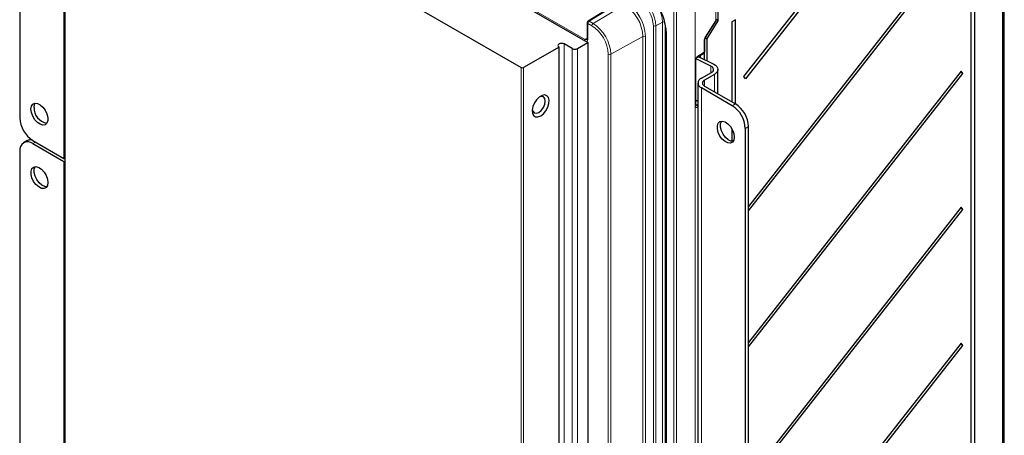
# Paper-space layout 'Blatt2' of a CAD drawing. Header units: millimetres. Extents: x 5 to 418, y 2 to 292.
# Tile 55 of 60: x 236 to 343, y 164 to 209. Entities that reach past the tile are written whole.
import ezdxf

# ---------------------------------------------------------------- set-up
doc = ezdxf.new("R2010")
doc.units = ezdxf.units.MM

psp = doc.layouts.new('Blatt2')

# ---------------------------------------------------------------- linework, layer by layer
at = {"color": 7, "linetype": 'Continuous', "lineweight": 25}
for p, q in [((236.36, 242.77), (236.36, 198.68)), ((241.22, 232.63), (241.22, 152.61)), ((241.27, 232.55), (290.49, 204.14)), ((342.54, 133.04), (342.54, 227.64)), ((339.1, 133.06), (339.1, 224.52)), ((339.46, 224.73), (339.46, 133.28)), ((338, 218.43), (315.05, 189.12)), ((315.05, 188.63), (338.18, 218.17)), ((280.46, 216.79), (297.7, 206.83)), ((311.79, 209.18), (311.79, 213.39)), ((314.55, 203.17), (322.7, 213.58)), ((322.88, 213.32), (314.73, 202.91)), ((301.07, 211.2), (297.73, 209.14)), ((297.64, 208.97), (297.64, 207.25)), ((310.4, 207.37), (311.55, 209.19)), ((310.54, 207.2), (311.79, 209.18)), ((311.79, 209.18), (311.58, 209.3)), ((313.63, 209.28), (313.26, 209.06)), ((313.26, 209.06), (313.26, 200.41)), ((313.63, 200.2), (313.63, 209.28)), ((306.13, 207.9), (306.13, 105.99)), ((294.59, 206.34), (290.77, 204.14)), ((294.59, 126.32), (294.59, 206.34)), ((296, 206.18), (295.16, 206.67)), ((296.57, 206.18), (297.7, 206.83)), ((297.7, 206.83), (297.7, 126.81)), ((310.33, 205.85), (310.33, 207.17)), ((310.54, 207.2), (310.36, 207.3)), ((310.54, 207.2), (310.54, 204.86)), ((309.54, 205.26), (310.23, 205.68)), ((309.62, 205.31), (311.3, 204.48)), ((309.84, 205.44), (309.84, 205.2)), ((310.26, 205.7), (310.26, 204.99)), ((309.36, 200.07), (309.36, 204.94)), ((310.99, 204.27), (309.39, 205.06)), ((309.96, 202.97), (311.04, 203.59)), ((311.38, 203.39), (310.3, 202.77)), ((311.75, 201.28), (311.75, 203.92)), ((314.73, 202.91), (314.55, 203.17)), ((338, 203.73), (315.05, 174.42)), ((315.05, 173.93), (338.18, 203.47)), ((338.18, 203.47), (338, 203.73)), ((309.59, 202.45), (309.59, 155.09)), ((310.3, 202.12), (313.64, 200.19)), ((313.3, 200), (309.96, 201.93)), ((309.36, 200.07), (309.36, 200.07)), ((313.26, 197.48), (313.26, 196.16)), ((314.72, 153.46), (314.72, 197.55)), ((315.05, 153.65), (315.05, 197.75)), ((237.12, 196.2), (236.78, 196)), ((237.78, 196.23), (241.11, 194.31)), ((237.78, 195.91), (241.11, 193.98)), ((236.36, 195.09), (236.36, 151)), ((241.11, 194.31), (241.22, 194.25)), ((241.11, 193.98), (241.22, 193.93)), ((338, 189.03), (315.05, 159.72)), ((315.05, 159.23), (338.18, 188.77)), ((338.18, 188.77), (338, 189.03)), ((338, 174.34), (315.05, 145.03)), ((315.05, 144.54), (338.18, 174.08)), ((338.18, 174.08), (338, 174.34))]:
    psp.add_line(p, q, dxfattribs=at)
at = {"color": 7, "linetype": 'Continuous', "lineweight": 18}
for p, q in [((241.11, 241.67), (241.11, 194.31)), ((241.27, 232.55), (241.27, 152.53)), ((342.56, 134.32), (342.56, 231.65)), ((342.67, 231.65), (342.67, 134.32)), ((342.48, 132.96), (342.48, 227.56)), ((279.22, 217.67), (297.41, 207.16)), ((311.52, 209.22), (311.52, 213.06)), ((309.3, 103.29), (309.3, 211.73)), ((309.3, 211.73), (309.3, 103.3)), ((301.18, 211.19), (297.84, 209.13)), ((298.26, 208.88), (301.66, 210.91)), ((307, 102.17), (307, 210.61)), ((307.28, 210.61), (307.28, 102.17)), ((297.7, 208.89), (297.7, 207.16)), ((298.13, 208.64), (297.7, 208.89)), ((297.84, 209.13), (298.26, 208.88)), ((304.78, 106.72), (304.78, 208.63)), ((305.78, 209.03), (305.06, 208.63)), ((305.06, 208.63), (305.06, 106.72)), ((305.78, 107.13), (305.78, 209.03)), ((306.06, 208.87), (306.06, 107.12)), ((310.37, 207.4), (311.52, 209.22)), ((303.64, 207.49), (300.18, 205.56)), ((303.64, 128.12), (303.64, 207.49)), ((303.92, 207.49), (303.92, 128.12)), ((306.16, 208.27), (306.18, 207.81)), ((306.18, 207.81), (306.18, 105.91)), ((295.16, 126.65), (295.16, 206.67)), ((297.41, 207.16), (297.64, 207.3)), ((310.27, 205.77), (310.27, 207.09)), ((296, 126.16), (296, 206.18)), ((296.57, 206.18), (296.57, 126.16)), ((299.9, 126.27), (299.9, 205.56)), ((300.18, 205.56), (300.18, 126.26)), ((309.58, 205.36), (310.27, 205.77)), ((309.3, 199.99), (309.3, 204.86)), ((310.99, 203.56), (310.99, 204.27)), ((290.49, 124.12), (290.49, 204.14)), ((290.77, 204.14), (290.77, 124.12)), ((311.38, 201.5), (311.38, 203.39)), ((310.3, 202.12), (310.3, 202.77)), ((309.96, 154.57), (309.96, 201.93)), ((309.36, 200.12), (309.44, 200.07)), ((309.44, 200.07), (309.59, 200.16)), ((313.3, 200), (313.64, 200.19)), ((309.59, 199.83), (309.58, 199.83)), ((315.05, 197.75), (314.72, 197.55)), ((238.06, 196.07), (237.78, 195.91)), ((241.11, 193.98), (241.11, 146.62))]:
    psp.add_line(p, q, dxfattribs=at)
at = {"color": 7, "linetype": 'Continuous', "lineweight": 18, "flags": 128}
for points in [[(311.55, 209.19), (311.55, 209.19), (311.55, 209.2), (311.54, 209.21), (311.52, 209.22)], [(310.4, 207.37), (310.4, 207.37), (310.4, 207.37), (310.39, 207.38), (310.37, 207.4)]]:
    psp.add_lwpolyline(points, dxfattribs=at)
at = {"color": 7, "linetype": 'Continuous', "lineweight": 25, "flags": 128}
for points in [[(295.16, 206.67), (295.03, 206.72), (294.87, 206.74), (294.72, 206.72), (294.59, 206.67), (294.5, 206.59), (294.47, 206.51), (294.5, 206.42), (294.59, 206.34)], [(311.04, 203.59), (311.14, 203.66), (311.22, 203.75), (311.26, 203.84), (311.27, 203.94), (311.25, 204.03), (311.19, 204.12), (311.11, 204.2), (310.99, 204.27)], [(311.3, 204.48), (311.49, 204.37), (311.62, 204.24), (311.71, 204.1), (311.75, 203.95), (311.73, 203.79), (311.66, 203.65), (311.54, 203.51), (311.38, 203.39)], [(292.61, 198.91), (292.91, 199.14), (293.18, 199.46), (293.38, 199.84), (293.5, 200.23), (293.53, 200.59), (293.45, 200.89), (293.29, 201.08), (293.05, 201.16), (292.76, 201.11), (292.46, 200.93), (292.17, 200.65), (291.93, 200.3), (291.77, 199.91), (291.69, 199.53), (291.72, 199.2), (291.84, 198.95), (292.05, 198.81), (292.31, 198.8), (292.61, 198.91)], [(292.4, 199.28), (292.67, 199.5), (292.9, 199.81), (293.05, 200.16), (293.11, 200.5), (293.05, 200.79), (292.9, 200.96), (292.67, 201.01), (292.5, 200.96)], [(237.56, 199.62), (237.61, 199.94), (237.76, 200.16), (237.98, 200.27), (238.26, 200.25), (238.56, 200.1), (238.85, 199.85), (239.11, 199.51), (239.29, 199.13), (239.39, 198.74), (239.39, 198.39), (239.29, 198.12), (239.11, 197.95), (238.85, 197.91), (238.56, 197.99), (238.26, 198.19), (237.98, 198.49), (237.76, 198.86), (237.61, 199.25), (237.56, 199.62)], [(237.9, 199.82), (237.95, 200.13), (238.03, 200.28)], [(309.36, 200.64), (309.52, 200.51), (309.59, 200.44)], [(291.7, 199.58), (291.75, 199.41), (291.9, 199.23), (292.13, 199.19), (292.4, 199.28)], [(313.51, 196.61), (313.46, 196.29), (313.32, 196.07), (313.1, 195.96), (312.82, 195.98), (312.52, 196.13), (312.22, 196.38), (311.97, 196.72), (311.79, 197.1), (311.69, 197.49), (311.69, 197.84), (311.79, 198.11), (311.97, 198.28), (312.22, 198.33), (312.52, 198.24), (312.82, 198.04), (313.1, 197.74), (313.32, 197.37), (313.46, 196.98), (313.51, 196.61)], [(313.39, 196.15), (313.16, 196.18), (312.86, 196.32), (312.56, 196.58), (312.31, 196.91), (312.12, 197.3), (312.03, 197.69), (312.03, 198.03), (312.12, 198.31), (312.14, 198.33)], [(239.4, 191.7), (239.35, 191.38), (239.21, 191.16), (238.99, 191.05), (238.71, 191.07), (238.41, 191.22), (238.11, 191.47), (237.86, 191.81), (237.68, 192.19), (237.58, 192.58), (237.58, 192.93), (237.68, 193.2), (237.86, 193.37), (238.11, 193.42), (238.41, 193.33), (238.71, 193.13), (238.99, 192.83), (239.21, 192.46), (239.35, 192.07), (239.4, 191.7)], [(239.28, 191.24), (239.05, 191.27), (238.75, 191.41), (238.45, 191.67), (238.2, 192.01), (238.01, 192.39), (237.92, 192.78), (237.92, 193.13), (238.01, 193.4), (238.03, 193.42)]]:
    psp.add_lwpolyline(points, dxfattribs=at)
at = {"color": 7, "linetype": 'Continuous', "lineweight": 25}
for centre, radius, start, end in [((299.65, 207.45), 6.56, 7.201, 56.3158), ((297.84, 208.97), 0.2, 121.7291, 180), ((311.38, 209.3), 0.2, 327.7348, 0), ((296.29, 206.72), 0.615, 242.6097, 297.3903), ((310.13, 205.85), 0.2, 300.8558, 0), ((290.63, 204.41), 0.307, 242.6097, 297.3903), ((338.4, 203.84), 0.429, 196.9745, 239.4902), ((310.16, 202.45), 0.559, 110.7904, 249.2236), ((310.43, 202.45), 0.349, 110.7904, 249.2236), ((311.64, 197.41), 3.07, 2.606, 57.3987), ((311.98, 197.61), 3.07, 2.606, 57.3987), ((239.6, 199.77), 1.7, 178.4805, 259.0333), ((239.43, 198.82), 3.07, 182.606, 237.3987), ((237.22, 195.23), 0.873, 50.8001, 189.2106), ((237.5, 195.47), 0.827, 74.2881, 117.6422), ((338.4, 189.14), 0.429, 196.9745, 239.4902), ((338.4, 174.45), 0.429, 196.9745, 239.4902)]:
    psp.add_arc(centre, radius, start, end, dxfattribs=at)
at = {"color": 7, "linetype": 'Continuous', "lineweight": 18}
for centre, radius, start, end in [((302.06, 208.86), 3.72, 2.6055, 57.3945), ((299.35, 207.29), 4.3, 2.6055, 57.3945), ((299.32, 207.28), 4.61, 2.6055, 57.3945), ((301.39, 208.47), 3.39, 2.6055, 57.3945), ((301.37, 208.46), 3.69, 2.6055, 57.3945), ((297.74, 208.98), 0.0988, 185.0787, 246.2415), ((298.01, 208.87), 0.308, 123.2297, 177.3477), ((297.78, 209.05), 0.1, 54.4735, 116.3416), ((298.43, 208.62), 0.308, 123.2297, 177.3477), ((296.05, 205.39), 3.86, 2.6055, 57.3945), ((296.02, 205.37), 4.17, 2.6055, 57.3945), ((304.92, 208.9), 0.308, 242.6565, 296.7662), ((305.92, 208.75), 0.312, 71.9327, 116.6544), ((311.48, 209.31), 0.099, 295.3879, 354.638), ((303.78, 207.21), 0.308, 62.6565, 116.7662), ((306.22, 207.9), 0.0987, 185.0703, 246.2422), ((297.58, 206.91), 0.299, 123.067, 151.283), ((297.74, 207.25), 0.0988, 185.0787, 246.2415), ((310.23, 207.18), 0.0994, 295.446, 353.9564), ((300.04, 205.84), 0.308, 242.6565, 296.7662), ((309.48, 205.35), 0.102, 307.0536, 5.2142), ((310.17, 205.76), 0.0997, 305.4951, 5.9222), ((310.23, 205.86), 0.099, 295.3879, 354.638), ((309.26, 204.95), 0.0997, 295.5212, 353.7117), ((309.26, 200.08), 0.0992, 295.4479, 354.578), ((309.28, 199.81), 0.304, 2.7946, 57.7879)]:
    psp.add_arc(centre, radius, start, end, dxfattribs=at)
for centre, major_axis, ratio, start_param, end_param in [((310.55, 207.25), (0.195, 0.349), 0.567218, 1.475021, 2.347686), ((297.42, 207.49), (-0.195, 0.35), 0.576942, 2.365135, 3.174125), ((297.27, 207.41), (-0.3, 0.52), 0.577206, 3.186721, 3.92692), ((309.58, 205.03), (0.195, 0.349), 0.567567, 0.777177, 2.347668), ((309.58, 200.16), (0.195, 0.35), 0.566876, 2.348297, 3.918789), ((309.44, 200.24), (0.09, 0.179), 0.555114, 3.080914, 3.895318)]:
    psp.add_ellipse(centre, major_axis=major_axis, ratio=ratio, start_param=start_param, end_param=end_param, dxfattribs=at)
at = {"color": 7, "linetype": 'Continuous', "lineweight": 25}
for points, knots in [([(306.1, 208.32), (306.1, 208.27), (306.13, 208.12), (306.13, 207.99), (306.13, 207.9)], [0, 0, 0, 0, 0.318175, 1, 1, 1, 1]), ([(310.33, 207.17), (310.33, 207.18), (310.33, 207.21), (310.35, 207.27), (310.37, 207.33), (310.39, 207.36), (310.4, 207.37)], [0, 0, 0, 0, 0.246515, 0.535928, 0.854699, 1, 1, 1, 1]), ([(297.64, 207.25), (297.64, 207.22), (297.63, 207.17), (297.62, 207.14), (297.62, 207.15), (297.62, 207.15)], [0, 0, 0, 0, 0.302427, 0.673972, 1, 1, 1, 1]), ([(309.36, 204.94), (309.36, 204.96), (309.36, 204.99), (309.38, 205.05), (309.41, 205.13), (309.46, 205.19), (309.5, 205.24), (309.53, 205.26), (309.54, 205.26)], [0, 0, 0, 0, 0.154651, 0.317676, 0.496642, 0.684526, 0.851647, 1, 1, 1, 1]), ([(309.36, 200.04), (309.36, 200.04), (309.36, 200.04), (309.36, 200.06), (309.36, 200.07)], [0, 0, 0, 0, 0.446443, 1, 1, 1, 1])]:
    psp.add_open_spline(points, degree=3, knots=knots, dxfattribs=at)

doc.saveas('drawing.dxf')
